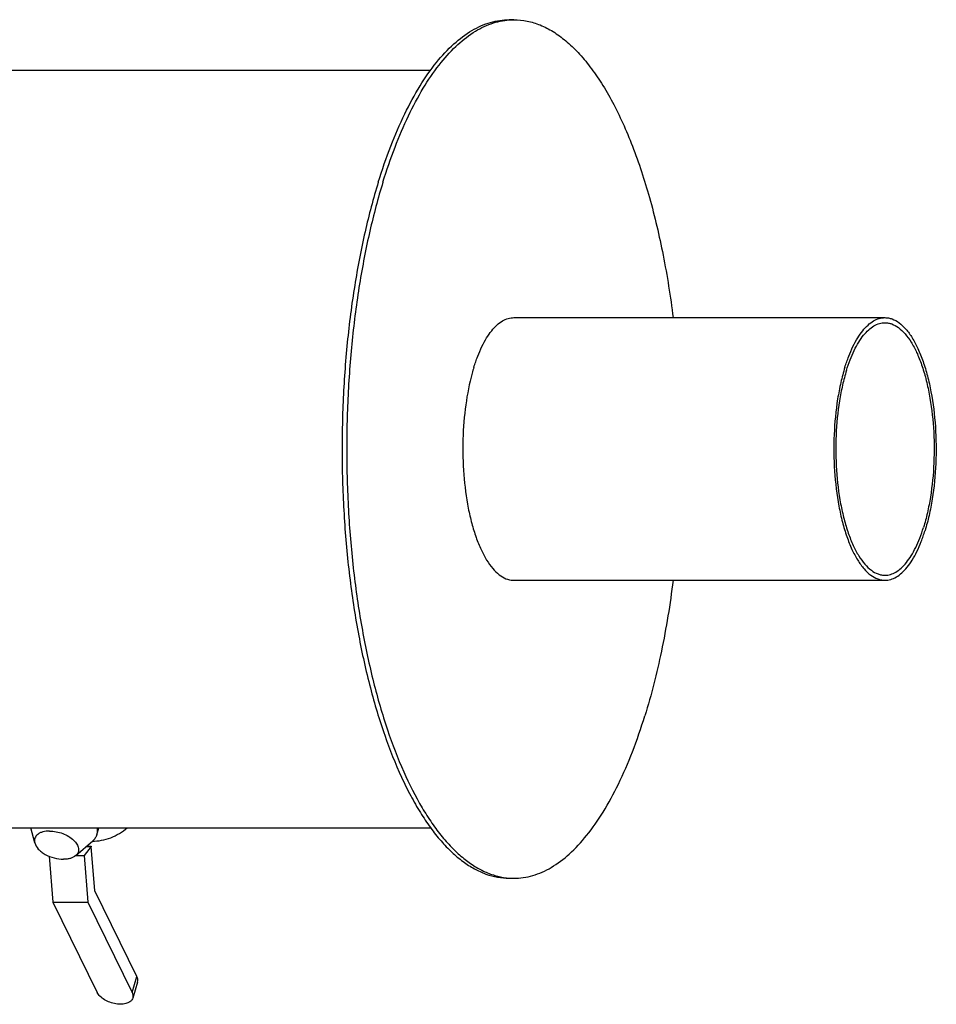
# Model space of a CAD drawing. Header units: millimetres. Extents: x 0 to 2100, y 0 to 2970.
# Tile 6 of 7: x 1181 to 1544, y 1098 to 1488. Entities that reach past the tile are written whole.
import ezdxf

# ---------------------------------------------------------------- set-up
doc = ezdxf.new("R2010")
doc.units = ezdxf.units.MM
doc.header["$LTSCALE"] = 193.6
doc.layers.get('0').update_dxf_attribs({"linetype": 'CONTINUOUS'})
doc.layers.add('_ACHSEN', color=7, linetype='CONTINUOUS')

msp = doc.modelspace()

# ---------------------------------------------------------------- linework, layer by layer
at = {"color": 7, "linetype": 'CONTINUOUS'}
for p, q in [((1376.67, 1369.51), (1523.58, 1369.51)), ((1376.67, 1265.51), (1523.58, 1265.51)), ((1209.3, 1160.13), (1206.46, 1156.56)), ((1207.37, 1160.13), (1209.3, 1160.13)), ((1207.53, 1160.27), (1209.34, 1160.27)), ((1209.34, 1160.27), (1209.3, 1160.13)), ((1209.35, 1160.14), (1209.34, 1160.27)), ((1210.76, 1142.48), (1209.35, 1160.14)), ((1192.67, 1156.19), (1194.12, 1138.02)), ((1203.29, 1156.56), (1206.46, 1156.56)), ((1206.46, 1156.56), (1207.94, 1138.02)), ((1227.41, 1108.54), (1210.76, 1142.48)), ((1194.12, 1138.02), (1211.66, 1102.28)), ((1194.12, 1138.02), (1207.94, 1138.02)), ((1207.94, 1138.02), (1225.48, 1102.28)), ((1227.67, 1106.33), (1225.74, 1100.06))]:
    msp.add_line(p, q, dxfattribs=at)
at = {"color": 9, "linetype": 'CONTINUOUS'}
msp.add_line((1225.48, 1102.28), (1227.41, 1108.54), dxfattribs=at)
at = {"color": 7, "linetype": 'CONTINUOUS'}
for centre, radius, start, end in [((1434.15, 1327.18), 76.76, 162.8354, 164.6519), ((1376.68, 1273.4), 7.9, 266.9704, 269.9987)]:
    msp.add_arc(centre, radius, start, end, dxfattribs=at)
for points, knots in [([(1360.81, 1349.83), (1361.27, 1351.3), (1362.23, 1354.11), (1363.91, 1358.01), (1365.75, 1361.42), (1367.73, 1364.28), (1369.82, 1366.56), (1372.03, 1368.23), (1374.32, 1369.27), (1375.91, 1369.51), (1376.67, 1369.51)], [0, 0, 0, 0, 0.172798, 0.331891, 0.476365, 0.605859, 0.720776, 0.822578, 0.914149, 1, 1, 1, 1]), ([(1507.72, 1349.83), (1508.18, 1351.3), (1509.14, 1354.11), (1510.82, 1358.01), (1512.66, 1361.42), (1514.64, 1364.28), (1516.73, 1366.56), (1518.94, 1368.23), (1521.23, 1369.27), (1522.82, 1369.51), (1523.58, 1369.51)], [0, 0, 0, 0, 0.172798, 0.331891, 0.476365, 0.605859, 0.720776, 0.822578, 0.914149, 1, 1, 1, 1]), ([(1523.58, 1369.51), (1524.06, 1369.51), (1525.02, 1369.42), (1526.97, 1368.88), (1529.41, 1367.49), (1532.07, 1364.91), (1534.55, 1361.43), (1536.8, 1357.12), (1538.81, 1352.05), (1540.52, 1346.31), (1542.42, 1337.71), (1543.81, 1326.12), (1543.97, 1311.9), (1542.84, 1300.15), (1541.15, 1291.31), (1540.06, 1287.16), (1539.45, 1285.18)], [0, 0, 0, 0, 0.015435, 0.031284, 0.065569, 0.105167, 0.151191, 0.203947, 0.263201, 0.328355, 0.398554, 0.549734, 0.707196, 0.860557, 0.93259, 1, 1, 1, 1]), ([(1508.33, 1348.59), (1508.77, 1350), (1509.69, 1352.7), (1511.31, 1356.46), (1513.08, 1359.73), (1514.98, 1362.48), (1517, 1364.67), (1519.12, 1366.28), (1521.32, 1367.28), (1522.85, 1367.51), (1523.58, 1367.51)], [0, 0, 0, 0, 0.172798, 0.331891, 0.476365, 0.605859, 0.720776, 0.822578, 0.914149, 1, 1, 1, 1]), ([(1523.58, 1367.51), (1524.04, 1367.51), (1524.97, 1367.42), (1526.84, 1366.91), (1529.18, 1365.57), (1531.74, 1363.09), (1534.12, 1359.74), (1536.3, 1355.6), (1538.22, 1350.72), (1539.87, 1345.2), (1541.7, 1336.93), (1543.03, 1325.79), (1543.19, 1312.11), (1542.1, 1300.82), (1540.48, 1292.32), (1539.42, 1288.33), (1538.84, 1286.43)], [0, 0, 0, 0, 0.015435, 0.031284, 0.065569, 0.105167, 0.151191, 0.203947, 0.263201, 0.328355, 0.398554, 0.549734, 0.707196, 0.860557, 0.93259, 1, 1, 1, 1]), ([(1507.72, 1349.83), (1507.11, 1347.85), (1506.02, 1343.7), (1504.32, 1334.86), (1503.2, 1323.12), (1503.36, 1308.9), (1504.75, 1297.31), (1506.65, 1288.7), (1508.36, 1282.97), (1510.36, 1277.9), (1512.62, 1273.58), (1515.1, 1270.11), (1517.76, 1267.52), (1520.19, 1266.13), (1522.15, 1265.6), (1523.11, 1265.51), (1523.58, 1265.51)], [0, 0, 0, 0, 0.06741, 0.139443, 0.292804, 0.450266, 0.601446, 0.671645, 0.736799, 0.796053, 0.848809, 0.894833, 0.934431, 0.968716, 0.984565, 1, 1, 1, 1]), ([(1360.13, 1347.5), (1359.01, 1343.41), (1357.32, 1334.72), (1356.24, 1321.25), (1356.56, 1307.51), (1358.01, 1296.38), (1359.89, 1288.14), (1361.57, 1282.64), (1363.52, 1277.77), (1365.7, 1273.62), (1368.09, 1270.24), (1370.65, 1267.69), (1373.38, 1266.03), (1375.33, 1265.57), (1376.26, 1265.52)], [0, 0, 0, 0, 0.142162, 0.296309, 0.453089, 0.602861, 0.672328, 0.736853, 0.795657, 0.848194, 0.89425, 0.934091, 0.968695, 1, 1, 1, 1]), ([(1508.33, 1348.59), (1507.74, 1346.69), (1506.69, 1342.7), (1505.07, 1334.19), (1503.98, 1322.9), (1504.13, 1309.23), (1505.47, 1298.09), (1507.3, 1289.81), (1508.95, 1284.3), (1510.87, 1279.42), (1513.04, 1275.27), (1515.43, 1271.93), (1517.99, 1269.44), (1520.32, 1268.11), (1522.2, 1267.59), (1523.13, 1267.51), (1523.58, 1267.51)], [0, 0, 0, 0, 0.06741, 0.139443, 0.292804, 0.450266, 0.601446, 0.671645, 0.736799, 0.796053, 0.848809, 0.894833, 0.934431, 0.968716, 0.984565, 1, 1, 1, 1]), ([(1523.58, 1267.51), (1524.32, 1267.51), (1525.85, 1267.74), (1528.05, 1268.73), (1530.17, 1270.34), (1532.19, 1272.54), (1534.09, 1275.29), (1535.86, 1278.56), (1537.47, 1282.32), (1538.4, 1285.01), (1538.84, 1286.43)], [0, 0, 0, 0, 0.085851, 0.177422, 0.279224, 0.394141, 0.523635, 0.668109, 0.827202, 1, 1, 1, 1]), ([(1523.58, 1265.51), (1524.35, 1265.51), (1525.94, 1265.75), (1528.23, 1266.78), (1530.44, 1268.46), (1532.53, 1270.74), (1534.51, 1273.6), (1536.35, 1277), (1538.03, 1280.91), (1538.99, 1283.71), (1539.45, 1285.18)], [0, 0, 0, 0, 0.085851, 0.177422, 0.279224, 0.394141, 0.523635, 0.668109, 0.827202, 1, 1, 1, 1]), ([(1227.67, 1106.33), (1227.78, 1106.67), (1227.84, 1107.45), (1227.59, 1108.19), (1227.41, 1108.54)], [0, 0, 0, 0, 0.47401, 1, 1, 1, 1]), ([(1225.74, 1100.06), (1225.67, 1099.83), (1225.45, 1099.39), (1224.94, 1098.81), (1224.26, 1098.34), (1223.1, 1097.83), (1221.33, 1097.54), (1219.04, 1097.69), (1216.7, 1098.3), (1214.55, 1099.31), (1212.8, 1100.62), (1211.94, 1101.71), (1211.66, 1102.28)], [0, 0, 0, 0, 0.043179, 0.088634, 0.138107, 0.192582, 0.316751, 0.457719, 0.606659, 0.752863, 0.886243, 1, 1, 1, 1]), ([(1225.48, 1102.28), (1225.65, 1101.92), (1225.9, 1101.19), (1225.84, 1100.41), (1225.74, 1100.06)], [0, 0, 0, 0, 0.52599, 1, 1, 1, 1])]:
    msp.add_open_spline(points, degree=3, knots=knots, dxfattribs=at)
at = {"layer": '_ACHSEN', "color": 7, "linetype": 'CONTINUOUS'}
for p, q in [((1374.83, 1487.51), (1376.67, 1487.51)), ((912.46, 1467.51), (1343.71, 1467.51)), ((912.46, 1167.51), (1343.7, 1167.51)), ((1186.97, 1161.48), (1185.41, 1167.51)), ((1211.5, 1164.7), (1212.37, 1167.51)), ((1203.19, 1156.47), (1209.95, 1162.39)), ((1374.83, 1147.51), (1376.67, 1147.51))]:
    msp.add_line(p, q, dxfattribs=at)
for centre, radius, start, end in [((1376.68, 1461.66), 25.84, 90.0028, 94.0738), ((1434.15, 1327.18), 76.76, 162.8354, 164.6519), ((1376.68, 1273.4), 7.9, 266.9701, 269.9991), ((1376.68, 1173.35), 25.84, 265.9172, 269.9971)]:
    msp.add_arc(centre, radius, start, end, dxfattribs=at)
for points, knots in [([(1322.98, 1423.18), (1324.46, 1427.99), (1327.61, 1437.16), (1333.1, 1449.93), (1339.11, 1461.06), (1345.58, 1470.4), (1352.44, 1477.86), (1359.63, 1483.34), (1366, 1486.21), (1371.08, 1487.32), (1373.59, 1487.51), (1374.83, 1487.51)], [0, 0, 0, 0, 0.17276, 0.331819, 0.476262, 0.605728, 0.720621, 0.8224, 0.913951, 0.957347, 1, 1, 1, 1]), ([(1324.82, 1423.18), (1326.26, 1427.85), (1329.31, 1436.76), (1334.61, 1449.21), (1340.4, 1460.12), (1346.63, 1469.36), (1353.23, 1476.85), (1360.15, 1482.48), (1366.28, 1485.61), (1371.19, 1487.01), (1373.63, 1487.36), (1374.84, 1487.44)], [0, 0, 0, 0, 0.171216, 0.329319, 0.473438, 0.603192, 0.718865, 0.821658, 0.914005, 0.957518, 1, 1, 1, 1]), ([(1376.67, 1487.51), (1378.42, 1487.51), (1381.98, 1487.14), (1387.22, 1485.52), (1392.38, 1482.84), (1397.41, 1479.14), (1402.3, 1474.44), (1407.02, 1468.79), (1411.55, 1462.21), (1415.86, 1454.74), (1419.93, 1446.43), (1425.15, 1433.93), (1430.82, 1416.53), (1436.14, 1393.79), (1438.67, 1377.8), (1439.7, 1369.51)], [0, 0, 0, 0, 0.03676, 0.074758, 0.115087, 0.158616, 0.205966, 0.257539, 0.313553, 0.374081, 0.43908, 0.508417, 0.659163, 0.824033, 1, 1, 1, 1]), ([(1322.98, 1423.18), (1320.98, 1416.71), (1317.4, 1403.15), (1313.34, 1381.92), (1310.46, 1359.44), (1308.81, 1336.14), (1308.45, 1312.48), (1309.36, 1288.92), (1311.53, 1265.92), (1314.92, 1243.92), (1319.46, 1223.34), (1325.06, 1204.59), (1330.67, 1190.4), (1335.66, 1180.3), (1339.48, 1173.61), (1343.48, 1167.62), (1347.64, 1162.36), (1351.93, 1157.85), (1356.35, 1154.12), (1360.86, 1151.19), (1365.47, 1149.08), (1370.13, 1147.79), (1373.28, 1147.51), (1374.83, 1147.51)], [0, 0, 0, 0, 0.067383, 0.139387, 0.214913, 0.292751, 0.371619, 0.450209, 0.52722, 0.601395, 0.671566, 0.736694, 0.795925, 0.82314, 0.848684, 0.872541, 0.894727, 0.9153, 0.934367, 0.952097, 0.968728, 0.984571, 1, 1, 1, 1]), ([(1324.82, 1423.18), (1322.84, 1416.79), (1319.31, 1403.41), (1315.27, 1382.47), (1312.39, 1360.3), (1310.71, 1337.31), (1310.28, 1313.95), (1311.09, 1290.66), (1313.14, 1267.88), (1316.38, 1246.03), (1320.75, 1225.54), (1326.16, 1206.79), (1332.52, 1190.12), (1338.7, 1177.84), (1344.07, 1169.4), (1348.13, 1163.97), (1352.33, 1159.28), (1356.65, 1155.33), (1361.08, 1152.15), (1365.59, 1149.77), (1370.18, 1148.19), (1373.3, 1147.68), (1374.84, 1147.57)], [0, 0, 0, 0, 0.066926, 0.138401, 0.213361, 0.290634, 0.368982, 0.447137, 0.523836, 0.597856, 0.668056, 0.733411, 0.793071, 0.846417, 0.870632, 0.893199, 0.914159, 0.9336, 0.951665, 0.968558, 0.984556, 1, 1, 1, 1]), ([(1360.81, 1349.83), (1361.27, 1351.3), (1362.23, 1354.11), (1363.91, 1358.01), (1365.75, 1361.42), (1367.73, 1364.28), (1369.82, 1366.56), (1372.03, 1368.23), (1374.32, 1369.27), (1375.91, 1369.51), (1376.67, 1369.51)], [0, 0, 0, 0, 0.172798, 0.331891, 0.476365, 0.605859, 0.720776, 0.822578, 0.914149, 1, 1, 1, 1]), ([(1360.13, 1347.5), (1359.01, 1343.41), (1357.32, 1334.72), (1356.24, 1321.25), (1356.56, 1307.51), (1358.01, 1296.38), (1359.89, 1288.14), (1361.57, 1282.64), (1363.52, 1277.77), (1365.7, 1273.62), (1368.09, 1270.24), (1370.65, 1267.69), (1373.38, 1266.03), (1375.33, 1265.57), (1376.26, 1265.52)], [0, 0, 0, 0, 0.142162, 0.296309, 0.453089, 0.602861, 0.672328, 0.736853, 0.795657, 0.848194, 0.89425, 0.934091, 0.968695, 1, 1, 1, 1]), ([(1439.7, 1265.5), (1438.52, 1256.07), (1435.59, 1238), (1431.13, 1220.23), (1428.53, 1211.83)], [0, 0, 0, 0, 0.519566, 1, 1, 1, 1]), ([(1376.67, 1147.51), (1377.92, 1147.51), (1380.43, 1147.69), (1385.51, 1148.8), (1391.87, 1151.67), (1399.07, 1157.15), (1405.93, 1164.61), (1412.4, 1173.96), (1418.41, 1185.09), (1423.9, 1197.86), (1427.04, 1207.02), (1428.53, 1211.83)], [0, 0, 0, 0, 0.042653, 0.086049, 0.1776, 0.279379, 0.394272, 0.523738, 0.668181, 0.82724, 1, 1, 1, 1]), ([(1192.84, 1166.2), (1191.93, 1166.2), (1190.61, 1166.06), (1189.04, 1165.49), (1188.11, 1164.92), (1187.4, 1164.2), (1186.96, 1163.36), (1186.8, 1162.42), (1186.89, 1161.79), (1186.97, 1161.48)], [0, 0, 0, 0, 0.31044, 0.446457, 0.569164, 0.680734, 0.785597, 0.889913, 1, 1, 1, 1]), ([(1192.84, 1166.2), (1193.7, 1166.2), (1195.46, 1166.02), (1198.02, 1165.3), (1200.36, 1164.18), (1202.31, 1162.76), (1203.7, 1161.15), (1204.3, 1159.65), (1204.33, 1158.52), (1204.15, 1157.75), (1203.76, 1157.04), (1203.39, 1156.65), (1203.19, 1156.47)], [0, 0, 0, 0, 0.148603, 0.303157, 0.454428, 0.593795, 0.715123, 0.817222, 0.863168, 0.907628, 0.952607, 1, 1, 1, 1]), ([(1209.74, 1162.2), (1212.21, 1162.17), (1217.26, 1163.18), (1221.65, 1165.82), (1223.55, 1167.51)], [0, 0, 0, 0, 0.492826, 1, 1, 1, 1]), ([(1211.52, 1167.51), (1211.64, 1167.04), (1211.78, 1166.09), (1211.64, 1165.14), (1211.5, 1164.7)], [0, 0, 0, 0, 0.513624, 1, 1, 1, 1]), ([(1211.5, 1164.7), (1211.37, 1164.27), (1210.95, 1163.41), (1210.31, 1162.71), (1209.95, 1162.39)], [0, 0, 0, 0, 0.48658, 1, 1, 1, 1]), ([(1186.97, 1161.48), (1187.2, 1160.59), (1188.04, 1159.29), (1189.58, 1157.91), (1191.61, 1156.57), (1194.54, 1155.39), (1197.08, 1155.01), (1198.33, 1155.01)], [0, 0, 0, 0, 0.200434, 0.32021, 0.450453, 0.727748, 1, 1, 1, 1]), ([(1203.19, 1156.47), (1202.6, 1155.96), (1201.45, 1155.41), (1199.77, 1155.07), (1198.82, 1155.01), (1198.33, 1155.01)], [0, 0, 0, 0, 0.450298, 0.713856, 1, 1, 1, 1])]:
    msp.add_open_spline(points, degree=3, knots=knots, dxfattribs=at)

doc.saveas('drawing.dxf')
